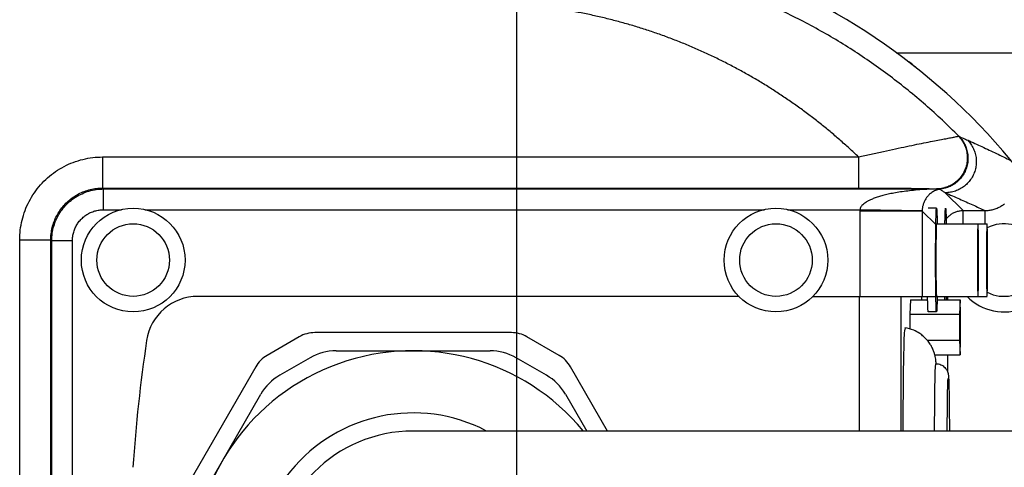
# Model space of a CAD drawing. Extents: x 0 to 594, y 0 to 420.
# Tile 10 of 64: x 68.86 to 80.73, y 290.9 to 296.3. Entities that reach past the tile are written whole.
import ezdxf

# ---------------------------------------------------------------- set-up
doc = ezdxf.new("R2010")
doc.units = 0
doc.header["$LTSCALE"] = 32.67
doc.linetypes.add('CENTER', pattern=[0.6, 0.375, -0.075, 0.075, -0.075])
doc.layers.get('0').update_dxf_attribs({"linetype": 'CONTINUOUS'})
doc.layers.add('DEFAULT_1', color=7, linetype='CENTER')

msp = doc.modelspace()

# ---------------------------------------------------------------- linework, layer by layer
at = {"color": 9, "linetype": 'CONTINUOUS'}
for p, q in [((79.42231, 295.89749), (98.08721, 295.89749)), ((80.17777, 294.89019), (80.1788, 294.88941)), ((69.85577, 294.63938), (69.85577, 294.26444)), ((69.85577, 294.63938), (78.96936, 294.63938)), ((78.96936, 294.63938), (78.96936, 294.26444)), ((69.85578, 294.26444), (69.86687, 294.25334)), ((69.85578, 294.26444), (78.96936, 294.26444)), ((69.86687, 294.00338), (69.86687, 294.25334)), ((69.86687, 294.25334), (79.908, 294.25334)), ((79.91055, 294.2529), (79.91155, 294.2526)), ((80.22976, 293.9937), (80.01509, 294.20836)), ((69.86687, 294.00338), (70.08432, 294.00338)), ((70.36456, 294.00338), (77.83432, 294.00338)), ((78.11456, 294.00338), (78.98756, 294.00338)), ((78.98742, 293.98623), (78.98742, 292.95837)), ((79.7373, 293.98623), (78.98742, 293.98623)), ((79.73733, 293.99052), (78.98756, 294.00338)), ((79.73733, 293.99052), (79.7373, 293.98623)), ((79.7373, 293.98623), (79.7373, 292.95837)), ((79.9002, 293.82333), (79.7373, 293.98623)), ((80.22976, 293.83337), (80.22976, 293.9937)), ((80.22976, 293.9937), (80.49494, 293.9937)), ((80.49494, 293.83337), (80.49494, 293.9937)), ((68.85593, 285.65221), (68.85593, 293.63954)), ((68.85593, 293.63954), (69.23087, 293.63954)), ((69.23087, 285.65222), (69.23087, 293.63953)), ((69.23087, 293.63953), (69.24197, 293.62842)), ((69.49193, 293.62844), (69.24197, 293.62844)), ((69.24197, 285.66331), (69.24197, 293.62842)), ((69.49193, 285.66331), (69.49193, 293.62844)), ((78.98309, 291.33337), (78.98309, 292.95837)), ((79.48301, 291.33337), (79.48301, 292.95837)), ((79.72872, 292.95837), (79.72872, 292.91712)), ((80.04118, 292.95837), (80.04118, 292.91712)), ((80.04118, 292.25462), (80.04118, 292.05074))]:
    msp.add_line(p, q, dxfattribs=at)
at = {"color": 7, "linetype": 'CONTINUOUS'}
for p, q in [((79.91024, 294.02087), (79.81025, 294.02087)), ((79.91024, 293.83337), (80.51924, 293.83337)), ((77.53031, 292.95837), (71.00487, 292.95837)), ((78.41857, 292.95837), (80.51924, 292.95837)), ((79.59454, 292.91712), (79.58931, 292.74392)), ((79.59454, 292.91712), (79.80326, 292.91712)), ((79.91723, 292.91712), (80.19445, 292.91712)), ((80.19445, 292.91712), (80.18921, 292.74392)), ((80.19969, 292.74392), (80.19445, 292.91712)), ((79.91024, 292.77087), (79.81025, 292.77087)), ((79.58931, 292.74392), (79.58931, 292.5617)), ((79.58931, 292.74392), (80.18921, 292.74392)), ((80.18921, 292.74392), (80.18921, 292.42783)), ((80.19969, 292.42783), (80.19969, 292.74392)), ((74.78384, 292.52087), (72.41504, 292.52087)), ((72.22754, 292.47063), (71.83908, 292.24635)), ((75.3598, 292.24635), (74.97134, 292.47063)), ((79.79843, 292.42783), (80.18921, 292.42783)), ((80.18921, 292.42783), (80.19445, 292.25462)), ((80.19445, 292.25462), (80.19969, 292.42783)), ((72.67082, 292.30212), (74.52806, 292.30212)), ((72.35832, 292.21839), (71.99213, 292.00697)), ((75.20674, 292.00697), (74.84056, 292.21839)), ((79.88897, 292.25462), (80.19445, 292.25462)), ((71.70182, 292.10909), (70.51741, 290.05765)), ((75.94492, 291.33337), (75.49706, 292.10909)), ((70.83475, 290.16979), (71.76337, 291.7782)), ((75.43551, 291.7782), (75.69233, 291.33337)), ((126.72444, 291.33337), (73.59944, 291.33337))]:
    msp.add_line(p, q, dxfattribs=at)
at = {"color": 9, "linetype": 'CONTINUOUS'}
for points in [[(80.17537, 294.89032), (80.17667, 294.89046), (80.17777, 294.89019)], [(80.1788, 294.88941), (80.17979, 294.88863), (80.18055, 294.88807), (80.18112, 294.88767), (80.18156, 294.8874), (80.18189, 294.88721), (80.18217, 294.88708), (80.18241, 294.88698)], [(79.908, 294.25334), (79.90932, 294.25318), (79.91055, 294.2529)]]:
    msp.add_lwpolyline(points, dxfattribs=at)
at = {"color": 7, "linetype": 'CONTINUOUS'}
for centre, radius in [((70.22444, 293.39587), 0.625), ((77.97444, 293.39587), 0.625), ((70.22444, 293.39587), 0.4375), ((77.97444, 293.39587), 0.4375)]:
    msp.add_circle(centre, radius, dxfattribs=at)
for centre, radius, start, end in [((74.84944, 289.64587), 7.74841, 25.309472, 90.954974), ((79.22444, 295.27087), 0.625, 46.435137, 58.906026), ((80.72444, 293.39587), 0.4375, 242.485484, 117.514516), ((80.72444, 293.39587), 0.625, 224.569042, 360), ((71.00487, 292.33337), 0.625, 90, 171.472977), ((72.41504, 292.14587), 0.375, 90, 120), ((74.78384, 292.14587), 0.375, 60, 90), ((88.92951, 289.64587), 18.75, 171.472977, 176.177446), ((73.59944, 289.64587), 2.65625, 39.521488, 320.556305), ((72.67082, 291.67712), 0.625, 90, 120), ((74.52806, 291.67712), 0.625, 60, 90), ((72.02658, 291.92159), 0.375, 120, 150), ((75.1723, 291.92159), 0.375, 30, 60), ((72.30463, 291.4657), 0.625, 120, 150), ((74.89424, 291.4657), 0.625, 30, 60), ((73.59944, 289.64587), 1.6875, 90, 270)]:
    msp.add_arc(centre, radius, start, end, dxfattribs=at)
at = {"color": 9, "linetype": 'CONTINUOUS'}
msp.add_arc((73.59944, 289.64587), 1.90625, 62.557382, 297.399531, dxfattribs=at)
for points, knots in [([(80.17777, 294.89019), (80.0491, 295.02065), (79.78202, 295.27222), (79.35477, 295.61906), (78.90303, 295.93363), (78.42928, 296.21416), (77.93607, 296.45912), (77.42609, 296.66713), (76.90213, 296.83707), (76.36706, 296.96798), (75.82382, 297.05915), (75.27545, 297.11008), (74.90831, 297.11705), (74.72496, 297.11377)], [0, 0, 0, 0, 0.09083584, 0.18169564, 0.27257689, 0.36347737, 0.45439476, 0.5453262, 0.63626782, 0.72721417, 0.81815778, 0.90908967, 1, 1, 1, 1]), ([(78.96936, 294.63938), (78.9325, 294.67465), (78.85792, 294.74443), (78.74358, 294.84662), (78.62673, 294.94638), (78.50739, 295.04364), (78.38563, 295.13833), (78.26148, 295.23039), (78.135, 295.31975), (78.00624, 295.40634), (77.87525, 295.49011), (77.74209, 295.57098), (77.60682, 295.64889), (77.4695, 295.72379), (77.33019, 295.79561), (77.18896, 295.86428), (77.04586, 295.92975), (76.90098, 295.99196), (76.75439, 296.05084), (76.60615, 296.10635), (76.45634, 296.15842), (76.30505, 296.20699), (76.15234, 296.25203), (75.99831, 296.29346), (75.84304, 296.33125), (75.68664, 296.36534), (75.52927, 296.39566), (75.3712, 296.42215), (75.21265, 296.44478), (75.05378, 296.46353), (74.89469, 296.47838), (74.78848, 296.4857), (74.73537, 296.48871)], [0, 0, 0, 0, 0.03244052, 0.06494356, 0.09750972, 0.13013955, 0.16283356, 0.19559222, 0.22841595, 0.2613051, 0.29426001, 0.32728094, 0.36036807, 0.39352155, 0.42674145, 0.46002777, 0.49338043, 0.52679928, 0.56028408, 0.5938345, 0.62745016, 0.66113053, 0.69487505, 0.72868304, 0.76255376, 0.79648587, 0.83046938, 0.86445552, 0.89840199, 0.93230732, 0.96617485, 1, 1, 1, 1]), ([(78.96936, 294.63938), (79.02, 294.65115), (79.12046, 294.67414), (79.26897, 294.70711), (79.41191, 294.73792), (79.54647, 294.76614), (79.67039, 294.79149), (79.78197, 294.81381), (79.88008, 294.83308), (79.96408, 294.84934), (80.03377, 294.86268), (80.08913, 294.87327), (80.13029, 294.88112), (80.15744, 294.88652), (80.17093, 294.8892), (80.17537, 294.89032)], [0, 0, 0, 0, 0.12659598, 0.25096313, 0.37045692, 0.48267776, 0.58578508, 0.6784607, 0.75979063, 0.82926541, 0.88682691, 0.93257797, 0.96652762, 0.98885015, 1, 1, 1, 1]), ([(80.17537, 294.89032), (80.18988, 294.87537), (80.21646, 294.84296), (80.24764, 294.78841), (80.26935, 294.72938), (80.28096, 294.66753), (80.28215, 294.60458), (80.27288, 294.5423), (80.25343, 294.48242), (80.22433, 294.42661), (80.18639, 294.37644), (80.14067, 294.3333), (80.08844, 294.29839), (80.03117, 294.27271), (79.97048, 294.25696), (79.92879, 294.25338), (79.908, 294.25334)], [0, 0, 0, 0, 0.07135124, 0.14276185, 0.2142283, 0.2857409, 0.35728483, 0.42884184, 0.50039223, 0.57191703, 0.64340008, 0.71482985, 0.78620069, 0.8575135, 0.9287756, 1, 1, 1, 1]), ([(80.17777, 294.89019), (80.19234, 294.87534), (80.21902, 294.8431), (80.25036, 294.78877), (80.2722, 294.7299), (80.28392, 294.66816), (80.28518, 294.60528), (80.27597, 294.54301), (80.25653, 294.4831), (80.22741, 294.42722), (80.18943, 294.37694), (80.14365, 294.33366), (80.09134, 294.29859), (80.03397, 294.27271), (79.97317, 294.25674), (79.93139, 294.25301), (79.91055, 294.2529)], [0, 0, 0, 0, 0.07120076, 0.14244256, 0.21374011, 0.28510191, 0.3565293, 0.42801635, 0.4995505, 0.571114, 0.64268586, 0.71424414, 0.78576844, 0.85724209, 0.92865402, 1, 1, 1, 1]), ([(80.1788, 294.88941), (80.1933, 294.8746), (80.21988, 294.84245), (80.25106, 294.78825), (80.27277, 294.72952), (80.28438, 294.66791), (80.28557, 294.60516), (80.27631, 294.543), (80.25686, 294.48317), (80.22777, 294.42735), (80.18985, 294.37709), (80.14415, 294.33379), (80.09195, 294.29867), (80.03471, 294.2727), (79.97404, 294.25661), (79.93235, 294.25277), (79.91155, 294.2526)], [0, 0, 0, 0, 0.07108444, 0.14222506, 0.21344513, 0.28475904, 0.35617074, 0.42767331, 0.49924982, 0.5708752, 0.642519, 0.71414878, 0.78573362, 0.85724757, 0.92867247, 1, 1, 1, 1]), ([(80.18241, 294.88698), (80.19757, 294.87153), (80.22528, 294.83791), (80.25746, 294.78112), (80.27936, 294.7196), (80.29032, 294.65522), (80.29, 294.58991), (80.27842, 294.52563), (80.25591, 294.4643), (80.22317, 294.40778), (80.18117, 294.35776), (80.13118, 294.31574), (80.07468, 294.28299), (80.01341, 294.26049), (79.97054, 294.25276), (79.94898, 294.25078)], [0, 0, 0, 0, 0.07689285, 0.15379686, 0.23071288, 0.30764032, 0.38457722, 0.46152051, 0.53846634, 0.61541057, 0.69234925, 0.7692791, 0.84619788, 0.92310468, 1, 1, 1, 1]), ([(80.28614, 294.84237), (80.30049, 294.82734), (80.32674, 294.79479), (80.35743, 294.74017), (80.37866, 294.68119), (80.3898, 294.61951), (80.39057, 294.55682), (80.38093, 294.49486), (80.36116, 294.43536), (80.33181, 294.37995), (80.29368, 294.33018), (80.24783, 294.28741), (80.19554, 294.25285), (80.13824, 294.22744), (80.07754, 294.21189), (80.03588, 294.20838), (80.01509, 294.20836)], [0, 0, 0, 0, 0.07139789, 0.1428064, 0.21422652, 0.28565798, 0.35709926, 0.42854774, 0.50000004, 0.57145234, 0.64290082, 0.71434208, 0.78577353, 0.85719364, 0.92860213, 1, 1, 1, 1]), ([(80.18241, 294.88698), (80.19944, 294.87997), (80.23414, 294.86539), (80.2686, 294.85025), (80.28614, 294.84237)], [0, 0, 0, 0, 0.48928368, 1, 1, 1, 1]), ([(80.28614, 294.84237), (80.34362, 294.81656), (80.45903, 294.76389), (80.63239, 294.68231), (80.74808, 294.62619), (80.80616, 294.5976)], [0, 0, 0, 0, 0.32889469, 0.66211636, 1, 1, 1, 1]), ([(68.85593, 293.63954), (68.85593, 293.6792), (68.86069, 293.75911), (68.88219, 293.87771), (68.9181, 293.99368), (68.9679, 294.10465), (69.03069, 294.20865), (69.10543, 294.30408), (69.19104, 294.38971), (69.28644, 294.46446), (69.39038, 294.52727), (69.50134, 294.5771), (69.61733, 294.61306), (69.73604, 294.63461), (69.81604, 294.63938), (69.85577, 294.63938)], [0, 0, 0, 0, 0.07581604, 0.15256696, 0.22984526, 0.30726376, 0.38447993, 0.46146989, 0.53837611, 0.61534668, 0.69253395, 0.76993736, 0.84724359, 0.92406549, 1, 1, 1, 1]), ([(69.23087, 293.63953), (69.23087, 293.66433), (69.23383, 293.71429), (69.24726, 293.78844), (69.2697, 293.86092), (69.30081, 293.93028), (69.34006, 293.99528), (69.38676, 294.05492), (69.44026, 294.10843), (69.49988, 294.15515), (69.56485, 294.1944), (69.6342, 294.22554), (69.70671, 294.24801), (69.78092, 294.26147), (69.83094, 294.26445), (69.85578, 294.26444)], [0, 0, 0, 0, 0.07585128, 0.15260479, 0.22988019, 0.30729053, 0.38449408, 0.4614688, 0.53836159, 0.61532132, 0.69250094, 0.76990084, 0.84720843, 0.92403646, 1, 1, 1, 1]), ([(69.24197, 293.62842), (69.24197, 293.65814), (69.24623, 293.71766), (69.26525, 293.80507), (69.29652, 293.88889), (69.3394, 293.96741), (69.39301, 294.03903), (69.45627, 294.1023), (69.52789, 294.15591), (69.60641, 294.19879), (69.69024, 294.23006), (69.77764, 294.24908), (69.83716, 294.25334), (69.86687, 294.25334)], [0, 0, 0, 0, 0.09090396, 0.18181504, 0.27273067, 0.36363937, 0.45455073, 0.54546325, 0.63637482, 0.72728361, 0.81819896, 0.90911051, 1, 1, 1, 1]), ([(78.96936, 294.26444), (79.00873, 294.26444), (79.08678, 294.26438), (79.202, 294.26411), (79.31276, 294.26366), (79.41693, 294.26304), (79.51282, 294.26229), (79.59919, 294.26141), (79.67521, 294.26044), (79.74044, 294.25938), (79.79476, 294.25828), (79.8382, 294.25711), (79.87087, 294.25601), (79.89292, 294.25479), (79.90415, 294.25402), (79.908, 294.25334)], [0, 0, 0, 0, 0.1258083, 0.24941566, 0.3681848, 0.47975196, 0.58231977, 0.67461153, 0.75574984, 0.82525454, 0.88308878, 0.92937171, 0.96412117, 0.98751312, 1, 1, 1, 1]), ([(79.91155, 294.2526), (79.87168, 294.2518), (79.79539, 294.24905), (79.68642, 294.24211), (79.58781, 294.23253), (79.49875, 294.2209), (79.41808, 294.20815), (79.34543, 294.19417), (79.28061, 294.17906), (79.22317, 294.16268), (79.17217, 294.14601), (79.12748, 294.12905), (79.08937, 294.11153), (79.05801, 294.09294), (79.03294, 294.0738), (79.01218, 294.05646), (78.99775, 294.03838), (78.99062, 294.02035), (78.98797, 294.00883), (78.98756, 294.00338)], [0, 0, 0, 0, 0.12040831, 0.23046555, 0.32966236, 0.41948341, 0.50161088, 0.5762394, 0.64281111, 0.7025047, 0.75652264, 0.80479507, 0.84674346, 0.88302595, 0.91459664, 0.94190857, 0.96459416, 0.98348492, 1, 1, 1, 1]), ([(79.94898, 294.25078), (79.93982, 294.24921), (79.92231, 294.24506), (79.89748, 294.23593), (79.87483, 294.22488), (79.85425, 294.21209), (79.83579, 294.19803), (79.8192, 294.18295), (79.80424, 294.16694), (79.7909, 294.15019), (79.77924, 294.13288), (79.76914, 294.11518), (79.76042, 294.09701), (79.75305, 294.07845), (79.74718, 294.05989), (79.74283, 294.04162), (79.73977, 294.02391), (79.73792, 294.00689), (79.73742, 293.99583), (79.73733, 293.99052)], [0, 0, 0, 0, 0.07683189, 0.14838199, 0.21830673, 0.28489465, 0.34838415, 0.40990379, 0.47009846, 0.52939208, 0.58675127, 0.64259682, 0.69773319, 0.75326187, 0.80758393, 0.8585269, 0.90852759, 0.95610811, 1, 1, 1, 1]), ([(79.91157, 294.2526), (79.91358, 294.25224), (79.91826, 294.25158), (79.92516, 294.25104), (79.93212, 294.25064), (79.93991, 294.2505), (79.94549, 294.25083), (79.94898, 294.25078)], [0, 0, 0, 0, 0.16366222, 0.37720198, 0.55366263, 0.72079746, 1, 1, 1, 1]), ([(79.94898, 294.25078), (79.95985, 294.24391), (79.98194, 294.22984), (80.00393, 294.21563), (80.01509, 294.20836)], [0, 0, 0, 0, 0.491395, 1, 1, 1, 1]), ([(80.01509, 294.20836), (80.07321, 294.18351), (80.18464, 294.13507), (80.34453, 294.06336), (80.44625, 294.01644), (80.49494, 293.9937)], [0, 0, 0, 0, 0.36072797, 0.69334412, 1, 1, 1, 1]), ([(80.49494, 293.9937), (80.51152, 293.99369), (80.54483, 293.99588), (80.5941, 294.0058), (80.64191, 294.02232), (80.68724, 294.04521), (80.71516, 294.06443), (80.72839, 294.07492)], [0, 0, 0, 0, 0.19771423, 0.39648065, 0.59741255, 0.79876057, 1, 1, 1, 1]), ([(69.49193, 293.62844), (69.49193, 293.64626), (69.49448, 293.68197), (69.50589, 293.73441), (69.52464, 293.78472), (69.55037, 293.83184), (69.58254, 293.87482), (69.6205, 293.91278), (69.66348, 293.94495), (69.7106, 293.97067), (69.7609, 293.98943), (69.81334, 294.00083), (69.84905, 294.00338), (69.86687, 294.00338)], [0, 0, 0, 0, 0.09086182, 0.18178156, 0.27270652, 0.36362623, 0.45455049, 0.54547259, 0.63639042, 0.72730341, 0.818222, 0.90913688, 1, 1, 1, 1]), ([(78.98756, 294.00338), (78.98751, 294.00052), (78.98744, 293.9948), (78.98742, 293.98909), (78.98742, 293.98623)], [0, 0, 0, 0, 0.50003855, 1, 1, 1, 1]), ([(80.02525, 293.8874), (80.02936, 293.89324), (80.04258, 293.91046), (80.0683, 293.93617), (80.10417, 293.96129), (80.14386, 293.9798), (80.18613, 293.99114), (80.21524, 293.99369), (80.22976, 293.9937)], [0, 0, 0, 0, 0.08949313, 0.27161092, 0.45372703, 0.63583834, 0.81794226, 1, 1, 1, 1])]:
    msp.add_open_spline(points, degree=3, knots=knots, dxfattribs=at)
at = {"color": 7, "linetype": 'CONTINUOUS'}
for points, knots in [([(79.89933, 293.39587), (79.89933, 293.42552), (79.8994, 293.48422), (79.89973, 293.57076), (79.90026, 293.65375), (79.90099, 293.73147), (79.90191, 293.80242), (79.90295, 293.86491), (79.90425, 293.9184), (79.9053, 293.95975), (79.90723, 293.99326), (79.90748, 294.00758), (79.90968, 294.02087), (79.91024, 294.02087)], [0, 0, 0, 0, 0.14223764, 0.28158062, 0.41519328, 0.54035674, 0.65452435, 0.75537373, 0.84085446, 0.90923068, 0.95911909, 0.98952848, 1, 1, 1, 1]), ([(79.91024, 294.02087), (79.9108, 294.02087), (79.913, 294.00758), (79.91325, 293.99326), (79.91517, 293.95975), (79.91623, 293.9184), (79.91729, 293.87439), (79.91784, 293.84497), (79.91803, 293.83337)], [0, 0, 0, 0, 0.03486946, 0.13613066, 0.30225571, 0.52994388, 0.81458893, 1, 1, 1, 1]), ([(80.01152, 293.83337), (80.01172, 293.84497), (80.01226, 293.87439), (80.01333, 293.9184), (80.01438, 293.95975), (80.01631, 293.99326), (80.01655, 294.00758), (80.01875, 294.02087), (80.01932, 294.02087)], [0, 0, 0, 0, 0.18541107, 0.47005612, 0.69774429, 0.86386934, 0.96513054, 1, 1, 1, 1]), ([(80.01932, 294.02087), (80.01988, 294.02087), (80.02208, 294.00758), (80.02232, 293.99326), (80.02425, 293.95975), (80.0253, 293.9184), (80.02637, 293.87439), (80.02692, 293.84497), (80.02711, 293.83337)], [0, 0, 0, 0, 0.03486946, 0.13613066, 0.30225571, 0.52994388, 0.81458893, 1, 1, 1, 1]), ([(79.91069, 293.83234), (79.91011, 293.83208), (79.9075, 293.81919), (79.90796, 293.80677), (79.90641, 293.78142), (79.90581, 293.75126), (79.90493, 293.71357), (79.90438, 293.67785), (79.90408, 293.65463), (79.90398, 293.64595)], [0, 0, 0, 0, 0.04331638, 0.12989622, 0.25760183, 0.42408627, 0.62626197, 0.86037024, 1, 1, 1, 1]), ([(80.41062, 293.83234), (80.41003, 293.83208), (80.40742, 293.81919), (80.40788, 293.80677), (80.40633, 293.78142), (80.40574, 293.75126), (80.40486, 293.71357), (80.40419, 293.67028), (80.40359, 293.62177), (80.40313, 293.56909), (80.40278, 293.51318), (80.40257, 293.45508), (80.40253, 293.41573), (80.40253, 293.39587)], [0, 0, 0, 0, 0.01850041, 0.05547862, 0.11002163, 0.18112707, 0.26747622, 0.36746376, 0.47922914, 0.60069183, 0.72959032, 0.86352441, 1, 1, 1, 1]), ([(80.4178, 293.39587), (80.4178, 293.41573), (80.41775, 293.45508), (80.41754, 293.51318), (80.4172, 293.56909), (80.41673, 293.62177), (80.41614, 293.67028), (80.41544, 293.71357), (80.41466, 293.75127), (80.4138, 293.7814), (80.41291, 293.80681), (80.41199, 293.81915), (80.41124, 293.83246), (80.41064, 293.83235), (80.41062, 293.83234)], [0, 0, 0, 0, 0.13633937, 0.27013978, 0.39890961, 0.52025105, 0.63190488, 0.73179261, 0.81805558, 0.88909004, 0.94357861, 0.98051991, 0.99927756, 1, 1, 1, 1]), ([(80.51969, 293.83234), (80.51911, 293.83208), (80.5165, 293.81919), (80.51696, 293.80677), (80.51541, 293.78142), (80.51481, 293.75126), (80.51393, 293.71357), (80.51327, 293.67028), (80.51267, 293.62177), (80.5122, 293.56909), (80.51186, 293.51318), (80.51165, 293.45508), (80.5116, 293.41573), (80.5116, 293.39587)], [0, 0, 0, 0, 0.01850041, 0.05547862, 0.11002163, 0.18112707, 0.26747622, 0.36746376, 0.47922914, 0.60069183, 0.72959032, 0.86352441, 1, 1, 1, 1]), ([(80.52687, 293.39587), (80.52687, 293.41573), (80.52683, 293.45508), (80.52662, 293.51318), (80.52628, 293.56909), (80.52581, 293.62177), (80.52522, 293.67028), (80.52452, 293.71357), (80.52374, 293.75127), (80.52288, 293.7814), (80.52199, 293.80681), (80.52106, 293.81915), (80.52032, 293.83246), (80.51972, 293.83235), (80.51969, 293.83234)], [0, 0, 0, 0, 0.13633937, 0.27013978, 0.39890961, 0.52025105, 0.63190488, 0.73179261, 0.81805558, 0.88909004, 0.94357861, 0.98051991, 0.99927756, 1, 1, 1, 1]), ([(79.90398, 293.64595), (79.90388, 293.63836), (79.90359, 293.6131), (79.9032, 293.56909), (79.90286, 293.51318), (79.90265, 293.45508), (79.9026, 293.41573), (79.9026, 293.39587)], [0, 0, 0, 0, 0.09099238, 0.30300598, 0.52799881, 0.76178131, 1, 1, 1, 1]), ([(79.91024, 292.77087), (79.90968, 292.77087), (79.90748, 292.78417), (79.90723, 292.79848), (79.9053, 292.83199), (79.90425, 292.87335), (79.90295, 292.92684), (79.90191, 292.98932), (79.90099, 293.06027), (79.90026, 293.138), (79.89973, 293.22098), (79.8994, 293.30753), (79.89933, 293.36622), (79.89933, 293.39587)], [0, 0, 0, 0, 0.01047152, 0.04088091, 0.09076932, 0.15914554, 0.24462627, 0.34547565, 0.45964326, 0.58480672, 0.71841938, 0.85776236, 1, 1, 1, 1]), ([(79.9026, 293.39587), (79.9026, 293.37601), (79.90265, 293.33667), (79.90286, 293.27857), (79.9032, 293.22265), (79.90359, 293.17865), (79.90388, 293.15338), (79.90397, 293.1458)], [0, 0, 0, 0, 0.23821882, 0.47200145, 0.6969944, 0.90900812, 1, 1, 1, 1]), ([(80.40253, 293.39587), (80.40253, 293.37601), (80.40257, 293.33667), (80.40278, 293.27857), (80.40312, 293.22265), (80.4036, 293.16997), (80.40418, 293.12146), (80.40488, 293.07818), (80.40566, 293.04048), (80.40653, 293.01034), (80.40741, 292.98494), (80.40834, 292.97259), (80.40908, 292.95929), (80.40969, 292.95939), (80.40971, 292.9594)], [0, 0, 0, 0, 0.13633937, 0.27013978, 0.39890961, 0.52025105, 0.63190488, 0.73179261, 0.81805558, 0.88909004, 0.94357861, 0.98051991, 0.99927756, 1, 1, 1, 1]), ([(80.40971, 292.9594), (80.41029, 292.95966), (80.4129, 292.97256), (80.41244, 292.98497), (80.41399, 293.01033), (80.41459, 293.04048), (80.41547, 293.07818), (80.41613, 293.12146), (80.41673, 293.16997), (80.4172, 293.22265), (80.41754, 293.27857), (80.41775, 293.33667), (80.4178, 293.37601), (80.4178, 293.39587)], [0, 0, 0, 0, 0.01850041, 0.05547862, 0.11002163, 0.18112707, 0.26747622, 0.36746376, 0.47922914, 0.60069183, 0.72959032, 0.86352441, 1, 1, 1, 1]), ([(80.5116, 293.39587), (80.5116, 293.37601), (80.51165, 293.33667), (80.51186, 293.27857), (80.5122, 293.22265), (80.51267, 293.16997), (80.51326, 293.12146), (80.51396, 293.07818), (80.51474, 293.04048), (80.5156, 293.01034), (80.51649, 292.98494), (80.51742, 292.97259), (80.51816, 292.95929), (80.51876, 292.95939), (80.51879, 292.9594)], [0, 0, 0, 0, 0.13633937, 0.27013978, 0.39890961, 0.52025105, 0.63190488, 0.73179261, 0.81805558, 0.88909004, 0.94357861, 0.98051991, 0.99927756, 1, 1, 1, 1]), ([(80.51879, 292.9594), (80.51937, 292.95966), (80.52198, 292.97256), (80.52152, 292.98497), (80.52307, 293.01033), (80.52367, 293.04048), (80.52455, 293.07818), (80.52521, 293.12146), (80.52581, 293.16997), (80.52628, 293.22265), (80.52662, 293.27857), (80.52683, 293.33667), (80.52687, 293.37601), (80.52687, 293.39587)], [0, 0, 0, 0, 0.01850041, 0.05547862, 0.11002163, 0.18112707, 0.26747622, 0.36746376, 0.47922914, 0.60069183, 0.72959032, 0.86352441, 1, 1, 1, 1]), ([(79.90397, 293.1458), (79.90408, 293.13712), (79.90438, 293.1139), (79.90496, 293.07818), (79.90574, 293.04048), (79.9066, 293.01034), (79.90749, 292.98494), (79.90841, 292.97259), (79.90916, 292.95929), (79.90976, 292.95939), (79.90978, 292.9594)], [0, 0, 0, 0, 0.1393045, 0.37286621, 0.5745699, 0.74066567, 0.86807313, 0.95445083, 0.99831076, 1, 1, 1, 1]), ([(79.81025, 292.77087), (79.80969, 292.77087), (79.80749, 292.78417), (79.80725, 292.79848), (79.80532, 292.83199), (79.80427, 292.87335), (79.8032, 292.91735), (79.80265, 292.94678), (79.80246, 292.95837)], [0, 0, 0, 0, 0.03486946, 0.13613066, 0.30225571, 0.52994388, 0.81458893, 1, 1, 1, 1]), ([(79.91803, 292.95837), (79.91784, 292.94678), (79.91729, 292.91735), (79.91623, 292.87335), (79.91517, 292.83199), (79.91325, 292.79848), (79.913, 292.78417), (79.9108, 292.77087), (79.91024, 292.77087)], [0, 0, 0, 0, 0.18541107, 0.47005612, 0.69774429, 0.86386934, 0.96513054, 1, 1, 1, 1]), ([(80.01231, 292.91712), (80.01226, 292.91926), (80.01197, 292.93304), (80.01172, 292.94678), (80.01152, 292.95837)], [0, 0, 0, 0, 0.15496552, 1, 1, 1, 1]), ([(80.02711, 292.95837), (80.02692, 292.94678), (80.02666, 292.93304), (80.02637, 292.91926), (80.02632, 292.91712)], [0, 0, 0, 0, 0.84503448, 1, 1, 1, 1]), ([(80.19507, 292.7443), (80.1944, 292.74419), (80.19136, 292.69565), (80.19223, 292.65567), (80.19161, 292.60937), (80.19161, 292.58587)], [0, 0, 0, 0, 0.19791124, 0.55489194, 1, 1, 1, 1]), ([(80.19729, 292.58587), (80.19729, 292.60937), (80.19715, 292.65569), (80.19647, 292.69567), (80.19575, 292.74441), (80.19507, 292.7443)], [0, 0, 0, 0, 0.44463404, 0.80123456, 1, 1, 1, 1]), ([(79.5302, 292.56934), (79.52717, 292.56851), (79.5132, 292.44763), (79.51567, 292.35494), (79.51336, 292.25745), (79.51215, 292.20867)], [0, 0, 0, 0, 0.2072824, 0.6110163, 1, 1, 1, 1]), ([(79.9054, 292.14765), (79.90484, 292.15587), (79.9035, 292.17318), (79.90027, 292.2017), (79.89466, 292.23429), (79.88535, 292.27103), (79.87093, 292.31222), (79.85155, 292.35316), (79.82383, 292.39852), (79.79195, 292.43859), (79.75155, 292.478), (79.70231, 292.51579), (79.62775, 292.55596), (79.56457, 292.57355), (79.52763, 292.57888)], [0, 0, 0, 0, 0.03970368, 0.08367607, 0.13825659, 0.19892803, 0.26611405, 0.34824722, 0.41669363, 0.52193556, 0.59398445, 0.68824508, 0.82010145, 1, 1, 1, 1]), ([(80.19161, 292.58587), (80.19161, 292.56237), (80.19176, 292.51606), (80.19244, 292.47607), (80.19315, 292.42734), (80.19383, 292.42745)], [0, 0, 0, 0, 0.44463404, 0.80123456, 1, 1, 1, 1]), ([(80.19383, 292.42745), (80.1945, 292.42755), (80.19754, 292.47609), (80.19667, 292.51607), (80.19729, 292.56237), (80.19729, 292.58587)], [0, 0, 0, 0, 0.19791124, 0.55489194, 1, 1, 1, 1]), ([(79.51048, 292.13825), (79.50856, 292.04902), (79.50732, 291.86842), (79.50522, 291.59835), (79.50482, 291.41682), (79.50476, 291.33337)], [0, 0, 0, 0, 0.32244461, 0.68876489, 1, 1, 1, 1]), ([(79.88727, 291.33337), (79.88734, 291.38797), (79.88768, 291.5128), (79.88915, 291.69967), (79.89082, 291.87206), (79.89512, 292.01971), (79.89546, 292.08333), (79.90107, 292.14587), (79.90251, 292.14587)], [0, 0, 0, 0, 0.20167394, 0.46129914, 0.68425851, 0.85537016, 0.96300304, 1, 1, 1, 1]), ([(79.90251, 292.14587), (79.91306, 292.14587), (79.94369, 292.14265), (79.99036, 292.12231), (80.02791, 292.08332), (80.04587, 292.04509), (80.05206, 292.01734), (80.05435, 291.99694), (80.05519, 291.98534), (80.05557, 291.97942)], [0, 0, 0, 0, 0.12523618, 0.36342065, 0.59118074, 0.75520034, 0.86129314, 0.92912269, 1, 1, 1, 1]), ([(80.03991, 291.33337), (80.03994, 291.35568), (80.04008, 291.41523), (80.0405, 291.50633), (80.04121, 291.60147), (80.04205, 291.68112), (80.04295, 291.74702), (80.04387, 291.80094), (80.04479, 291.84464), (80.04566, 291.87959), (80.04652, 291.90738), (80.04725, 291.92855), (80.04809, 291.94565), (80.0484, 291.95553), (80.04939, 291.96562), (80.0492, 291.96599), (80.04918, 291.96599)], [0, 0, 0, 0, 0.1056643, 0.28201816, 0.43142791, 0.55623599, 0.6592952, 0.74352203, 0.8116738, 0.86621542, 0.90930261, 0.94276355, 0.9680938, 0.98646768, 0.99869903, 1, 1, 1, 1]), ([(80.0568, 291.95658), (80.05727, 291.94639), (80.0582, 291.9226), (80.05946, 291.88093), (80.06073, 291.82633), (80.06199, 291.75595), (80.06319, 291.66682), (80.06422, 291.55609), (80.06486, 291.44252), (80.06507, 291.36559), (80.06512, 291.33337)], [0, 0, 0, 0, 0.04910718, 0.11459208, 0.20067382, 0.31196397, 0.45337107, 0.62972395, 0.84491671, 1, 1, 1, 1])]:
    msp.add_open_spline(points, degree=3, knots=knots, dxfattribs=at)
for points in [[(79.51215, 292.20867), (79.51164, 292.1879), (79.51112, 292.16695), (79.51066, 292.14621)], [(79.51066, 292.14621), (79.5106, 292.14355), (79.51054, 292.1409), (79.51048, 292.13825)], [(79.9055, 292.14605), (79.90547, 292.14658), (79.90543, 292.14712), (79.9054, 292.14765)], [(80.05557, 291.97942), (80.05605, 291.97181), (80.05644, 291.9642), (80.0568, 291.95658)]]:
    msp.add_open_spline(points, degree=3, dxfattribs=at)
at = {"layer": 'DEFAULT_1', "color": 7, "linetype": 'CENTER'}
msp.add_line((74.84944, 289.64587), (74.84944, 301.89587), dxfattribs=at)

doc.saveas('drawing.dxf')
